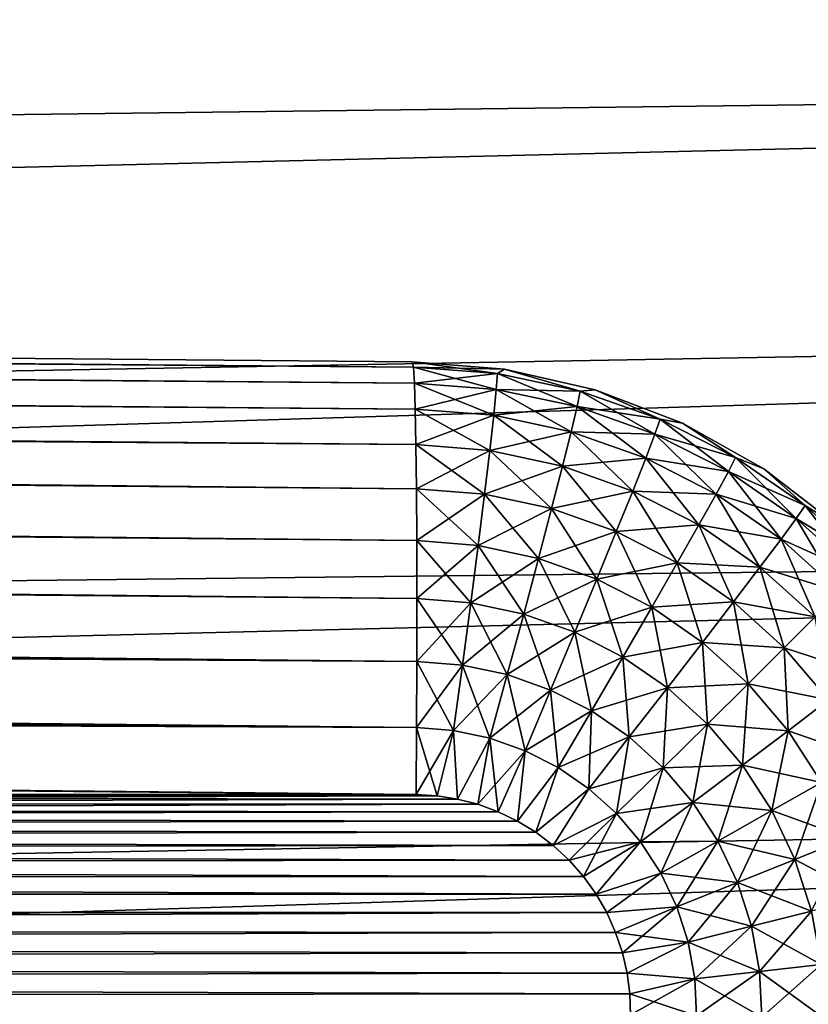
# Model space of a CAD drawing. Header units: metres. Extents: x -2 to 85, y -75 to 96.
# Tile 107 of 256: x 28.014 to 28.378, y -51.979 to -51.524. Entities that reach past the tile are written whole.
import ezdxf

# ---------------------------------------------------------------- set-up
doc = ezdxf.new("R2010")
doc.units = ezdxf.units.M
doc.layers.add('solid_20204500', color=7, linetype='CONTINUOUS')

msp = doc.modelspace()

# ---------------------------------------------------------------- linework, layer by layer
at = {"layer": 'solid_20204500'}
for points in [[(13.349995, -51.558205, 4.245855), (30.030518, -51.153694, 4.035095), (30.0298, -51.066406, 4.143948)], [(13.35, -51.388508, 4.46562), (13.349995, -51.558205, 4.245855), (30.0298, -51.066406, 4.143948)], [(30.030518, -51.153694, -4.035095), (13.349995, -51.558205, -4.245855), (13.350001, -51.388508, -4.46562)], [(30.030518, -51.153694, -4.035095), (30.031099, -51.24522, -3.929849), (13.349995, -51.558205, -4.245855)], [(13.349995, -51.558205, 4.245855), (30.031099, -51.24522, 3.929849), (30.030518, -51.153694, 4.035095)], [(13.349991, -51.744801, 4.040232), (30.031538, -51.340809, 3.828404), (30.031099, -51.24522, 3.929849)], [(13.349995, -51.558205, 4.245855), (13.349991, -51.744801, 4.040232), (30.031099, -51.24522, 3.929849)], [(30.031099, -51.24522, -3.929849), (30.031538, -51.340809, -3.828404), (13.349995, -51.558205, -4.245855)], [(30.031538, -51.340809, -3.828404), (13.349991, -51.744801, -4.040232), (13.349995, -51.558205, -4.245855)], [(30.031538, -51.340809, -3.828404), (30.031837, -51.440323, -3.730884), (13.349991, -51.744801, -4.040232)], [(13.349991, -51.744801, 4.040232), (30.031837, -51.440323, 3.730884), (30.031538, -51.340809, 3.828404)], [(13.349985, -51.947117, 3.850047), (30.032015, -51.543606, 3.63744), (30.031837, -51.440323, 3.730884)], [(13.349991, -51.744801, 4.040232), (13.349985, -51.947117, 3.850047), (30.031837, -51.440323, 3.730884)], [(30.031837, -51.440323, -3.730884), (30.032015, -51.543606, -3.63744), (13.349991, -51.744801, -4.040232)], [(30.032015, -51.543606, -3.63744), (13.349985, -51.947117, -3.850047), (13.349991, -51.744801, -4.040232)], [(30.032015, -51.543606, -3.63744), (30.032064, -51.650471, -3.548229), (13.349985, -51.947117, -3.850047)], [(13.349985, -51.947117, 3.850047), (30.032064, -51.650471, 3.548229), (30.032015, -51.543606, 3.63744)], [(13.19773, -51.553833, -1.328144), (28.195028, -51.68227, -1.035206), (13.198255, -51.551395, -1.296976)], [(13.19773, -51.553833, 1.328144), (13.198255, -51.551395, 1.296976), (28.195553, -51.684727, 1.066423)], [(13.198255, -51.551395, 1.296976), (13.198255, -51.551395, -1.296976), (28.195028, -51.68227, -1.035206)], [(13.198255, -51.551395, 1.296976), (28.195028, -51.68227, -1.035206), (28.195028, -51.68227, 1.035206)], [(13.198255, -51.551395, 1.296976), (28.195028, -51.68227, 1.035206), (28.195553, -51.684727, 1.066423)], [(13.19773, -51.553833, -1.328144), (13.197258, -51.561134, -1.358675), (28.195553, -51.684727, -1.066423)], [(13.197258, -51.561134, 1.358675), (13.19773, -51.553833, 1.328144), (28.195553, -51.684727, 1.066423)], [(13.19773, -51.553833, -1.328144), (28.195553, -51.684727, -1.066423), (28.195028, -51.68227, -1.035206)], [(13.197258, -51.561134, -1.358675), (13.196843, -51.573162, -1.387768), (28.196022, -51.692066, -1.096988)], [(13.196843, -51.573162, 1.387768), (13.197258, -51.561134, 1.358675), (28.196022, -51.692066, 1.096988)], [(13.197258, -51.561134, -1.358675), (28.196022, -51.692066, -1.096988), (28.195553, -51.684727, -1.066423)], [(13.197258, -51.561134, 1.358675), (28.195553, -51.684727, 1.066423), (28.196022, -51.692066, 1.096988)], [(13.196843, -51.573162, -1.387768), (13.196508, -51.589615, -1.414624), (28.196424, -51.704121, -1.12606)], [(13.196508, -51.589615, 1.414624), (13.196843, -51.573162, 1.387768), (28.196424, -51.704121, 1.12606)], [(13.196843, -51.573162, -1.387768), (28.196424, -51.704121, -1.12606), (28.196022, -51.692066, -1.096988)], [(13.196843, -51.573162, 1.387768), (28.196022, -51.692066, 1.096988), (28.196424, -51.704121, 1.12606)], [(13.196508, -51.589615, -1.414624), (13.196269, -51.610085, -1.438567), (28.196749, -51.720551, -1.152836)], [(13.196269, -51.610085, 1.438567), (13.196508, -51.589615, 1.414624), (28.196987, -51.740959, 1.176695)], [(13.196508, -51.589615, -1.414624), (28.196749, -51.720551, -1.152836), (28.196424, -51.704121, -1.12606)], [(13.196508, -51.589615, 1.414624), (28.196749, -51.720551, 1.152836), (28.196987, -51.740959, 1.176695)], [(13.196508, -51.589615, 1.414624), (28.196424, -51.704121, 1.12606), (28.196749, -51.720551, 1.152836)], [(13.196269, -51.610085, -1.438567), (13.196127, -51.634048, -1.458992), (28.197134, -51.764851, -1.197067)], [(13.196127, -51.634048, 1.458992), (13.196269, -51.610085, 1.438567), (28.197134, -51.764851, 1.197067)], [(13.196269, -51.610085, -1.438567), (28.196987, -51.740959, -1.176695), (28.196749, -51.720551, -1.152836)], [(13.196269, -51.610085, -1.438567), (28.197134, -51.764851, -1.197067), (28.196987, -51.740959, -1.176695)], [(13.196269, -51.610085, 1.438567), (28.196987, -51.740959, 1.176695), (28.197134, -51.764851, 1.197067)], [(13.196127, -51.634048, -1.458992), (13.196081, -51.660908, -1.47539), (28.197186, -51.791653, -1.213459)], [(13.196081, -51.660908, 1.47539), (13.196127, -51.634048, 1.458992), (28.197186, -51.791653, 1.213459)], [(13.196127, -51.634048, -1.458992), (28.197186, -51.791653, -1.213459), (28.197134, -51.764851, -1.197067)], [(13.196127, -51.634048, 1.458992), (28.197134, -51.764851, 1.197067), (28.197186, -51.791653, 1.213459)], [(13.349978, -52.163887, 3.676495), (30.031986, -51.760757, 3.463373), (30.032064, -51.650471, 3.548229)], [(13.349985, -51.947117, 3.850047), (13.349978, -52.163887, 3.676495), (30.032064, -51.650471, 3.548229)], [(30.032064, -51.650471, -3.548229), (30.031986, -51.760757, -3.463372), (13.349985, -51.947117, -3.850047)], [(13.196081, -51.660908, -1.47539), (28.197142, -51.820744, -1.22547), (28.197186, -51.791653, -1.213459)], [(13.196081, -51.660908, -1.47539), (13.196134, -51.689976, -1.48736), (28.197142, -51.820744, -1.22547)], [(13.196081, -51.660908, 1.47539), (28.197186, -51.791653, 1.213459), (28.197142, -51.820744, 1.22547)], [(13.196134, -51.689976, 1.48736), (13.196081, -51.660908, 1.47539), (28.197142, -51.820744, 1.22547)], [(28.234379, -51.68774, -1.066126), (28.237724, -51.685703, -1.034954), (28.195028, -51.68227, -1.035206)], [(28.195028, -51.68227, 1.035206), (28.195028, -51.68227, -1.035206), (28.237724, -51.685703, -1.034954)], [(28.195553, -51.684727, -1.066423), (28.234379, -51.68774, -1.066126), (28.195028, -51.68227, -1.035206)], [(28.195028, -51.68227, 1.035206), (28.237724, -51.685703, -1.034954), (28.237724, -51.685703, 1.034954)], [(28.195553, -51.684727, 1.066423), (28.195028, -51.68227, 1.035206), (28.237724, -51.685703, 1.034954)], [(28.233879, -51.695049, -1.09668), (28.234379, -51.68774, -1.066126), (28.195553, -51.684727, -1.066423)], [(28.233879, -51.695049, -1.09668), (28.195553, -51.684727, -1.066423), (28.196022, -51.692066, -1.096988)], [(28.234379, -51.68774, 1.066126), (28.195553, -51.684727, 1.066423), (28.237724, -51.685703, 1.034954)], [(28.196022, -51.692066, 1.096988), (28.195553, -51.684727, 1.066423), (28.234379, -51.68774, 1.066126)], [(28.233879, -51.695049, 1.09668), (28.196022, -51.692066, 1.096988), (28.234379, -51.68774, 1.066126)], [(28.233879, -51.695049, -1.09668), (28.271187, -51.702953, -1.096369), (28.234379, -51.68774, -1.066126)], [(28.233879, -51.695049, 1.09668), (28.234379, -51.68774, 1.066126), (28.27265, -51.695797, 1.065857)], [(28.234379, -51.68774, -1.066126), (28.27265, -51.695797, -1.065857), (28.237724, -51.685703, -1.034954)], [(28.27265, -51.695797, 1.065857), (28.234379, -51.68774, 1.066126), (28.237724, -51.685703, 1.034954)], [(28.271187, -51.702953, -1.096369), (28.27265, -51.695797, -1.065857), (28.234379, -51.68774, -1.066126)], [(28.27265, -51.695797, -1.065857), (28.279631, -51.695217, -1.034718), (28.237724, -51.685703, -1.034954)], [(28.237724, -51.685703, 1.034954), (28.237724, -51.685703, -1.034954), (28.279631, -51.695217, -1.034718)], [(28.237724, -51.685703, 1.034954), (28.279631, -51.695217, -1.034718), (28.279631, -51.695217, 1.034718)], [(28.27265, -51.695797, 1.065857), (28.237724, -51.685703, 1.034954), (28.279631, -51.695217, 1.034718)], [(13.196134, -51.689976, -1.48736), (13.196276, -51.720402, -1.4946), (28.197142, -51.820744, -1.22547)], [(13.196134, -51.689976, 1.48736), (28.197142, -51.820744, 1.22547), (28.197002, -51.851318, 1.232763)], [(13.196276, -51.720402, 1.4946), (13.196134, -51.689976, 1.48736), (28.197002, -51.851318, 1.232763)], [(28.2327, -51.706997, -1.125709), (28.233879, -51.695049, -1.09668), (28.196022, -51.692066, -1.096988)], [(28.2327, -51.706997, -1.125709), (28.196022, -51.692066, -1.096988), (28.196424, -51.704121, -1.12606)], [(28.233879, -51.695049, 1.09668), (28.196424, -51.704121, 1.12606), (28.196022, -51.692066, 1.096988)], [(28.233879, -51.695049, 1.09668), (28.2327, -51.706997, 1.125709), (28.196424, -51.704121, 1.12606)], [(28.2327, -51.706997, -1.125709), (28.26845, -51.714607, -1.125362), (28.233879, -51.695049, -1.09668)], [(28.233879, -51.695049, 1.09668), (28.271187, -51.702953, 1.096369), (28.2327, -51.706997, 1.125709)], [(28.26845, -51.714607, -1.125362), (28.271187, -51.702953, -1.096369), (28.233879, -51.695049, -1.09668)], [(28.233879, -51.695049, 1.09668), (28.27265, -51.695797, 1.065857), (28.271187, -51.702953, 1.096369)], [(28.271187, -51.702953, -1.096369), (28.307182, -51.71566, -1.096068), (28.27265, -51.695797, -1.065857)], [(28.271187, -51.702953, 1.096369), (28.27265, -51.695797, 1.065857), (28.309582, -51.708786, 1.065596)], [(28.27265, -51.695797, -1.065857), (28.309582, -51.708786, -1.065596), (28.279631, -51.695217, -1.034718)], [(28.309582, -51.708786, 1.065596), (28.27265, -51.695797, 1.065857), (28.279631, -51.695217, 1.034718)], [(28.307182, -51.71566, -1.096068), (28.309582, -51.708786, -1.065596), (28.27265, -51.695797, -1.065857)], [(28.309582, -51.708786, -1.065596), (28.319866, -51.710682, -1.034499), (28.279631, -51.695217, -1.034718)], [(28.279631, -51.695217, 1.034718), (28.279631, -51.695217, -1.034718), (28.319866, -51.710682, -1.034499)], [(28.279631, -51.695217, 1.034718), (28.319866, -51.710682, -1.034499), (28.319866, -51.710682, 1.034499)], [(28.309582, -51.708786, 1.065596), (28.279631, -51.695217, 1.034718), (28.319866, -51.710682, 1.034499)], [(28.230875, -51.723289, -1.152456), (28.2327, -51.706997, -1.125709), (28.196424, -51.704121, -1.12606)], [(28.230875, -51.723289, -1.152456), (28.196424, -51.704121, -1.12606), (28.196749, -51.720551, -1.152836)], [(28.2327, -51.706997, 1.125709), (28.196749, -51.720551, 1.152836), (28.196424, -51.704121, 1.12606)], [(28.271187, -51.702953, 1.096369), (28.26845, -51.714607, 1.125362), (28.2327, -51.706997, 1.125709)], [(28.26845, -51.714607, -1.125362), (28.302931, -51.726814, -1.125028), (28.271187, -51.702953, -1.096369)], [(28.271187, -51.702953, 1.096369), (28.307182, -51.71566, 1.096068), (28.26845, -51.714607, 1.125362)], [(28.302931, -51.726814, -1.125028), (28.307182, -51.71566, -1.096068), (28.271187, -51.702953, -1.096369)], [(28.271187, -51.702953, 1.096369), (28.309582, -51.708786, 1.065596), (28.307182, -51.71566, 1.096068)], [(28.2327, -51.706997, 1.125709), (28.230875, -51.723289, 1.152456), (28.196749, -51.720551, 1.152836)], [(28.230875, -51.723289, -1.152456), (28.264502, -51.730469, -1.152084), (28.2327, -51.706997, -1.125709)], [(28.2327, -51.706997, 1.125709), (28.26845, -51.714607, 1.125362), (28.230875, -51.723289, 1.152456)], [(28.264502, -51.730469, -1.152084), (28.26845, -51.714607, -1.125362), (28.2327, -51.706997, -1.125709)], [(28.307182, -51.71566, -1.096068), (28.341135, -51.732994, -1.095784), (28.309582, -51.708786, -1.065596)], [(28.307182, -51.71566, 1.096068), (28.309582, -51.708786, 1.065596), (28.344433, -51.726528, 1.065351)], [(28.309582, -51.708786, -1.065596), (28.344433, -51.726528, -1.065351), (28.319866, -51.710682, -1.034499)], [(28.341135, -51.732994, -1.095784), (28.344433, -51.726528, -1.065351), (28.309582, -51.708786, -1.065596)], [(28.344433, -51.726528, 1.065351), (28.309582, -51.708786, 1.065596), (28.319866, -51.710682, 1.034499)], [(28.344433, -51.726528, -1.065351), (28.357489, -51.731762, -1.03429), (28.319866, -51.710682, -1.034499)], [(28.319866, -51.710682, 1.034499), (28.319866, -51.710682, -1.034499), (28.357489, -51.731762, -1.03429)], [(28.319866, -51.710682, 1.034499), (28.357489, -51.731762, -1.03429), (28.357489, -51.731762, 1.03429)], [(28.344433, -51.726528, 1.065351), (28.319866, -51.710682, 1.034499), (28.357489, -51.731762, 1.03429)], [(28.26845, -51.714607, 1.125362), (28.264502, -51.730469, 1.152084), (28.230875, -51.723289, 1.152456)], [(28.264502, -51.730469, -1.152084), (28.29693, -51.741978, -1.151725), (28.26845, -51.714607, -1.125362)], [(28.26845, -51.714607, 1.125362), (28.302931, -51.726814, 1.125028), (28.264502, -51.730469, 1.152084)], [(28.29693, -51.741978, -1.151725), (28.302931, -51.726814, -1.125028), (28.26845, -51.714607, -1.125362)], [(28.307182, -51.71566, 1.096068), (28.302931, -51.726814, 1.125028), (28.26845, -51.714607, 1.125362)], [(28.302931, -51.726814, -1.125028), (28.335447, -51.74345, -1.124711), (28.307182, -51.71566, -1.096068)], [(28.307182, -51.71566, 1.096068), (28.341135, -51.732994, 1.095784), (28.302931, -51.726814, 1.125028)], [(28.335447, -51.74345, -1.124711), (28.341135, -51.732994, -1.095784), (28.307182, -51.71566, -1.096068)], [(28.307182, -51.71566, 1.096068), (28.344433, -51.726528, 1.065351), (28.341135, -51.732994, 1.095784)], [(13.196276, -51.720402, -1.4946), (28.197002, -51.851318, -1.232763), (28.197142, -51.820744, -1.22547)], [(13.196276, -51.720402, -1.4946), (13.196509, -51.753262, -1.497006), (28.197002, -51.851318, -1.232763)], [(13.196276, -51.720402, 1.4946), (28.197002, -51.851318, 1.232763), (28.196774, -51.882263, 1.235176)], [(13.196276, -51.720402, 1.4946), (28.196774, -51.882263, 1.235176), (20.69665, -51.816692, 1.366091)], [(28.228449, -51.743492, -1.176304), (28.230875, -51.723289, -1.152456), (28.196749, -51.720551, -1.152836)], [(28.228449, -51.743492, -1.176304), (28.196749, -51.720551, -1.152836), (28.196987, -51.740959, -1.176695)], [(28.230875, -51.723289, 1.152456), (28.196987, -51.740959, 1.176695), (28.196749, -51.720551, 1.152836)], [(28.230875, -51.723289, 1.152456), (28.228449, -51.743492, 1.176304), (28.196987, -51.740959, 1.176695)], [(28.228449, -51.743492, -1.176304), (28.259449, -51.750126, -1.175919), (28.230875, -51.723289, -1.152456)], [(28.230875, -51.723289, 1.152456), (28.264502, -51.730469, 1.152084), (28.228449, -51.743492, 1.176304)], [(28.259449, -51.750126, -1.175919), (28.264502, -51.730469, -1.152084), (28.230875, -51.723289, -1.152456)], [(28.302931, -51.726814, 1.125028), (28.29693, -51.741978, 1.151725), (28.264502, -51.730469, 1.152084)], [(28.29693, -51.741978, -1.151725), (28.327507, -51.757641, -1.151385), (28.302931, -51.726814, -1.125028)], [(28.302931, -51.726814, 1.125028), (28.335447, -51.74345, 1.124711), (28.29693, -51.741978, 1.151725)], [(28.327507, -51.757641, -1.151385), (28.335447, -51.74345, -1.124711), (28.302931, -51.726814, -1.125028)], [(28.341135, -51.732994, 1.095784), (28.335447, -51.74345, 1.124711), (28.302931, -51.726814, 1.125028)], [(28.341135, -51.732994, -1.095784), (28.372498, -51.754608, -1.095522), (28.344433, -51.726528, -1.065351)], [(28.341135, -51.732994, 1.095784), (28.344433, -51.726528, 1.065351), (28.376635, -51.748669, 1.065124)], [(28.344433, -51.726528, -1.065351), (28.376635, -51.748669, -1.065124), (28.357489, -51.731762, -1.03429)], [(28.372498, -51.754608, -1.095522), (28.376635, -51.748669, -1.065124), (28.344433, -51.726528, -1.065351)], [(28.376635, -51.748669, 1.065124), (28.344433, -51.726528, 1.065351), (28.357489, -51.731762, 1.03429)], [(28.264502, -51.730469, 1.152084), (28.259449, -51.750126, 1.175919), (28.228449, -51.743492, 1.176304)], [(28.259449, -51.750126, -1.175919), (28.289343, -51.760742, -1.175547), (28.264502, -51.730469, -1.152084)], [(28.264502, -51.730469, 1.152084), (28.29693, -51.741978, 1.151725), (28.259449, -51.750126, 1.175919)], [(28.289343, -51.760742, -1.175547), (28.29693, -51.741978, -1.151725), (28.264502, -51.730469, -1.152084)], [(28.335447, -51.74345, -1.124711), (28.365475, -51.764183, -1.124419), (28.341135, -51.732994, -1.095784)], [(28.341135, -51.732994, 1.095784), (28.372498, -51.754608, 1.095522), (28.335447, -51.74345, 1.124711)], [(28.365475, -51.764183, -1.124419), (28.372498, -51.754608, -1.095522), (28.341135, -51.732994, -1.095784)], [(28.341135, -51.732994, 1.095784), (28.376635, -51.748669, 1.065124), (28.372498, -51.754608, 1.095522)], [(28.376635, -51.748669, -1.065124), (28.391714, -51.75803, -1.034094), (28.357489, -51.731762, -1.03429)], [(28.357489, -51.731762, 1.03429), (28.357489, -51.731762, -1.03429), (28.391714, -51.75803, -1.034094)], [(28.357489, -51.731762, 1.03429), (28.391714, -51.75803, -1.034094), (28.391714, -51.75803, 1.034094)], [(28.376635, -51.748669, 1.065124), (28.357489, -51.731762, 1.03429), (28.391714, -51.75803, 1.034094)], [(28.225479, -51.767136, -1.196671), (28.228449, -51.743492, -1.176304), (28.196987, -51.740959, -1.176695)], [(28.225479, -51.767136, -1.196671), (28.196987, -51.740959, -1.176695), (28.197134, -51.764851, -1.197067)], [(28.228449, -51.743492, 1.176304), (28.197134, -51.764851, 1.197067), (28.196987, -51.740959, 1.176695)], [(28.29693, -51.741978, 1.151725), (28.289343, -51.760742, 1.175547), (28.259449, -51.750126, 1.175919)], [(28.289343, -51.760742, -1.175547), (28.317526, -51.775196, -1.175195), (28.29693, -51.741978, -1.151725)], [(28.29693, -51.741978, 1.151725), (28.327507, -51.757641, 1.151385), (28.289343, -51.760742, 1.175547)], [(28.317526, -51.775196, -1.175195), (28.327507, -51.757641, -1.151385), (28.29693, -51.741978, -1.151725)], [(28.335447, -51.74345, 1.124711), (28.327507, -51.757641, 1.151385), (28.29693, -51.741978, 1.151725)], [(28.228449, -51.743492, 1.176304), (28.225479, -51.767136, 1.196671), (28.197134, -51.764851, 1.197067)], [(28.225479, -51.767136, -1.196671), (28.253408, -51.773113, -1.196287), (28.228449, -51.743492, -1.176304)], [(28.228449, -51.743492, 1.176304), (28.259449, -51.750126, 1.175919), (28.225479, -51.767136, 1.196671)], [(28.253408, -51.773113, -1.196287), (28.259449, -51.750126, -1.175919), (28.228449, -51.743492, -1.176304)], [(28.327507, -51.757641, -1.151385), (28.355738, -51.777157, -1.151072), (28.335447, -51.74345, -1.124711)], [(28.335447, -51.74345, 1.124711), (28.365475, -51.764183, 1.124419), (28.327507, -51.757641, 1.151385)], [(28.355738, -51.777157, -1.151072), (28.365475, -51.764183, -1.124419), (28.335447, -51.74345, -1.124711)], [(28.372498, -51.754608, 1.095522), (28.365475, -51.764183, 1.124419), (28.335447, -51.74345, 1.124711)], [(28.259449, -51.750126, 1.175919), (28.253408, -51.773113, 1.196287), (28.225479, -51.767136, 1.196671)], [(28.253408, -51.773113, -1.196287), (28.280342, -51.782681, -1.195916), (28.259449, -51.750126, -1.175919)], [(28.259449, -51.750126, 1.175919), (28.289343, -51.760742, 1.175547), (28.253408, -51.773113, 1.196287)], [(28.280342, -51.782681, -1.195916), (28.289343, -51.760742, -1.175547), (28.259449, -51.750126, -1.175919)], [(28.372498, -51.754608, -1.095522), (28.400757, -51.780117, -1.095286), (28.376635, -51.748669, -1.065124)], [(28.372498, -51.754608, 1.095522), (28.376635, -51.748669, 1.065124), (28.405661, -51.774815, 1.06492)], [(28.376635, -51.748669, -1.065124), (28.405661, -51.774815, -1.06492), (28.391714, -51.75803, -1.034094)], [(28.400757, -51.780117, -1.095286), (28.405661, -51.774815, -1.06492), (28.376635, -51.748669, -1.065124)], [(28.405661, -51.774815, 1.06492), (28.376635, -51.748669, 1.065124), (28.391714, -51.75803, 1.034094)], [(20.69665, -51.816692, -1.366091), (28.197002, -51.851318, -1.232763), (13.196509, -51.753262, -1.497006)], [(28.365475, -51.764183, -1.124419), (28.392525, -51.788635, -1.124158), (28.372498, -51.754608, -1.095522)], [(28.372498, -51.754608, 1.095522), (28.400757, -51.780117, 1.095286), (28.365475, -51.764183, 1.124419)], [(28.392525, -51.788635, -1.124158), (28.400757, -51.780117, -1.095286), (28.372498, -51.754608, -1.095522)], [(28.372498, -51.754608, 1.095522), (28.405661, -51.774815, 1.06492), (28.400757, -51.780117, 1.095286)], [(30.031986, -51.760757, -3.463372), (13.349978, -52.163887, -3.676495), (13.349985, -51.947117, -3.850047)], [(30.031986, -51.760757, -3.463372), (30.031797, -51.87434, -3.382964), (13.349978, -52.163887, -3.676495)], [(13.349978, -52.163887, 3.676495), (30.031797, -51.87434, 3.382964), (30.031986, -51.760757, 3.463373)], [(28.289343, -51.760742, 1.175547), (28.280342, -51.782681, 1.195916), (28.253408, -51.773113, 1.196287)], [(28.280342, -51.782681, -1.195916), (28.305733, -51.795704, -1.195565), (28.289343, -51.760742, -1.175547)], [(28.289343, -51.760742, 1.175547), (28.317526, -51.775196, 1.175195), (28.280342, -51.782681, 1.195916)], [(28.327507, -51.757641, 1.151385), (28.317526, -51.775196, 1.175195), (28.289343, -51.760742, 1.175547)], [(28.305733, -51.795704, -1.195565), (28.317526, -51.775196, -1.175195), (28.289343, -51.760742, -1.175547)], [(28.317526, -51.775196, -1.175195), (28.343542, -51.79319, -1.174871), (28.327507, -51.757641, -1.151385)], [(28.327507, -51.757641, 1.151385), (28.355738, -51.777157, 1.151072), (28.317526, -51.775196, 1.175195)], [(28.343542, -51.79319, -1.174871), (28.355738, -51.777157, -1.151072), (28.327507, -51.757641, -1.151385)], [(28.365475, -51.764183, 1.124419), (28.355738, -51.777157, 1.151072), (28.327507, -51.757641, 1.151385)], [(28.22204, -51.793644, -1.213086), (28.225479, -51.767136, -1.196671), (28.197134, -51.764851, -1.197067)], [(28.22204, -51.793644, -1.213086), (28.197134, -51.764851, -1.197067), (28.197186, -51.791653, -1.213459)], [(28.225479, -51.767136, 1.196671), (28.197186, -51.791653, 1.213459), (28.197134, -51.764851, 1.197067)], [(28.355738, -51.777157, -1.151072), (28.381165, -51.800167, -1.150792), (28.365475, -51.764183, -1.124419)], [(28.365475, -51.764183, 1.124419), (28.392525, -51.788635, 1.124158), (28.355738, -51.777157, 1.151072)], [(28.381165, -51.800167, -1.150792), (28.392525, -51.788635, -1.124158), (28.365475, -51.764183, -1.124419)], [(28.400757, -51.780117, 1.095286), (28.392525, -51.788635, 1.124158), (28.365475, -51.764183, 1.124419)], [(28.225479, -51.767136, 1.196671), (28.22204, -51.793644, 1.213086), (28.197186, -51.791653, 1.213459)], [(28.22204, -51.793644, -1.213086), (28.246529, -51.798878, -1.212718), (28.225479, -51.767136, -1.196671)], [(28.225479, -51.767136, 1.196671), (28.253408, -51.773113, 1.196287), (28.22204, -51.793644, 1.213086)], [(28.246529, -51.798878, -1.212718), (28.253408, -51.773113, -1.196287), (28.225479, -51.767136, -1.196671)], [(28.253408, -51.773113, 1.196287), (28.246529, -51.798878, 1.212718), (28.22204, -51.793644, 1.213086)], [(28.246529, -51.798878, -1.212718), (28.270145, -51.807262, -1.212362), (28.253408, -51.773113, -1.196287)], [(28.253408, -51.773113, 1.196287), (28.280342, -51.782681, 1.195916), (28.246529, -51.798878, 1.212718)], [(28.270145, -51.807262, -1.212362), (28.280342, -51.782681, -1.195916), (28.253408, -51.773113, -1.196287)], [(28.317526, -51.775196, 1.175195), (28.305733, -51.795704, 1.195565), (28.280342, -51.782681, 1.195916)], [(28.305733, -51.795704, -1.195565), (28.329172, -51.81192, -1.195241), (28.317526, -51.775196, -1.175195)], [(28.317526, -51.775196, 1.175195), (28.343542, -51.79319, 1.174871), (28.305733, -51.795704, 1.195565)], [(28.329172, -51.81192, -1.195241), (28.343542, -51.79319, -1.174871), (28.317526, -51.775196, -1.175195)], [(28.355738, -51.777157, 1.151072), (28.343542, -51.79319, 1.174871), (28.317526, -51.775196, 1.175195)], [(28.343542, -51.79319, -1.174871), (28.366976, -51.814411, -1.17458), (28.355738, -51.777157, -1.151072)], [(28.355738, -51.777157, 1.151072), (28.381165, -51.800167, 1.150792), (28.343542, -51.79319, 1.174871)], [(28.366976, -51.814411, -1.17458), (28.381165, -51.800167, -1.150792), (28.355738, -51.777157, -1.151072)], [(28.392525, -51.788635, 1.124158), (28.381165, -51.800167, 1.150792), (28.355738, -51.777157, 1.151072)], [(28.280342, -51.782681, 1.195916), (28.270145, -51.807262, 1.212362), (28.246529, -51.798878, 1.212718)], [(28.270145, -51.807262, -1.212362), (28.292414, -51.818676, -1.212026), (28.280342, -51.782681, -1.195916)], [(28.280342, -51.782681, 1.195916), (28.305733, -51.795704, 1.195565), (28.270145, -51.807262, 1.212362)], [(28.292414, -51.818676, -1.212026), (28.305733, -51.795704, -1.195565), (28.280342, -51.782681, -1.195916)], [(28.218208, -51.822407, -1.225111), (28.197186, -51.791653, -1.213459), (28.197142, -51.820744, -1.22547)], [(28.22204, -51.793644, 1.213086), (28.197142, -51.820744, 1.22547), (28.197186, -51.791653, 1.213459)], [(28.218208, -51.822407, -1.225111), (28.22204, -51.793644, -1.213086), (28.197186, -51.791653, -1.213459)], [(28.22204, -51.793644, 1.213086), (28.218208, -51.822407, 1.225111), (28.197142, -51.820744, 1.22547)], [(28.218208, -51.822407, -1.225111), (28.238966, -51.826828, -1.224775), (28.22204, -51.793644, -1.213086)], [(28.22204, -51.793644, 1.213086), (28.246529, -51.798878, 1.212718), (28.218208, -51.822407, 1.225111)], [(28.238966, -51.826828, -1.224775), (28.246529, -51.798878, -1.212718), (28.22204, -51.793644, -1.213086)], [(28.305733, -51.795704, 1.195565), (28.292414, -51.818676, 1.212026), (28.270145, -51.807262, 1.212362)], [(28.292414, -51.818676, -1.212026), (28.312969, -51.83289, -1.211715), (28.305733, -51.795704, -1.195565)], [(28.305733, -51.795704, 1.195565), (28.329172, -51.81192, 1.195241), (28.292414, -51.818676, 1.212026)], [(28.343542, -51.79319, 1.174871), (28.329172, -51.81192, 1.195241), (28.305733, -51.795704, 1.195565)], [(28.312969, -51.83289, -1.211715), (28.329172, -51.81192, -1.195241), (28.305733, -51.795704, -1.195565)], [(28.329172, -51.81192, -1.195241), (28.350281, -51.831036, -1.194951), (28.343542, -51.79319, -1.174871)], [(28.343542, -51.79319, 1.174871), (28.366976, -51.814411, 1.17458), (28.329172, -51.81192, 1.195241)], [(28.350281, -51.831036, -1.194951), (28.366976, -51.814411, -1.17458), (28.343542, -51.79319, -1.174871)], [(28.381165, -51.800167, 1.150792), (28.366976, -51.814411, 1.17458), (28.343542, -51.79319, 1.174871)], [(28.246529, -51.798878, 1.212718), (28.238966, -51.826828, 1.224775), (28.218208, -51.822407, 1.225111)], [(28.238966, -51.826828, -1.224775), (28.258989, -51.83392, -1.22445), (28.246529, -51.798878, -1.212718)], [(28.246529, -51.798878, 1.212718), (28.270145, -51.807262, 1.212362), (28.238966, -51.826828, 1.224775)], [(28.258989, -51.83392, -1.22445), (28.270145, -51.807262, -1.212362), (28.246529, -51.798878, -1.212718)], [(28.366976, -51.814411, -1.17458), (28.387424, -51.838509, -1.17433), (28.381165, -51.800167, -1.150792)], [(28.381165, -51.800167, 1.150792), (28.403357, -51.826305, 1.150549), (28.366976, -51.814411, 1.17458)], [(28.270145, -51.807262, 1.212362), (28.258989, -51.83392, 1.22445), (28.238966, -51.826828, 1.224775)], [(28.258989, -51.83392, -1.22445), (28.277872, -51.843582, -1.224144), (28.270145, -51.807262, -1.212362)], [(28.270145, -51.807262, 1.212362), (28.292414, -51.818676, 1.212026), (28.258989, -51.83392, 1.22445)], [(28.277872, -51.843582, -1.224144), (28.292414, -51.818676, -1.212026), (28.270145, -51.807262, -1.212362)], [(28.329172, -51.81192, 1.195241), (28.312969, -51.83289, 1.211715), (28.292414, -51.818676, 1.212026)], [(28.312969, -51.83289, -1.211715), (28.331486, -51.849648, -1.211437), (28.329172, -51.81192, -1.195241)], [(28.329172, -51.81192, 1.195241), (28.350281, -51.831036, 1.194951), (28.312969, -51.83289, 1.211715)], [(28.331486, -51.849648, -1.211437), (28.350281, -51.831036, -1.194951), (28.329172, -51.81192, -1.195241)], [(28.366976, -51.814411, 1.17458), (28.350281, -51.831036, 1.194951), (28.329172, -51.81192, 1.195241)], [(28.350281, -51.831036, -1.194951), (28.368704, -51.852749, -1.1947), (28.366976, -51.814411, -1.17458)], [(28.366976, -51.814411, 1.17458), (28.387424, -51.838509, 1.17433), (28.350281, -51.831036, 1.194951)], [(28.368704, -51.852749, -1.1947), (28.387424, -51.838509, -1.17433), (28.366976, -51.814411, -1.17458)], [(28.403357, -51.826305, 1.150549), (28.387424, -51.838509, 1.17433), (28.366976, -51.814411, 1.17458)], [(20.69665, -51.816692, -1.366091), (13.233049, -51.871704, -1.496368), (28.196774, -51.882263, -1.235176)], [(13.233049, -51.871704, 1.496368), (20.69665, -51.816692, 1.366091), (28.196774, -51.882263, 1.235176)], [(20.69665, -51.816692, -1.366091), (28.196774, -51.882263, -1.235176), (28.197002, -51.851318, -1.232763)], [(28.292414, -51.818676, 1.212026), (28.277872, -51.843582, 1.224144), (28.258989, -51.83392, 1.22445)], [(28.277872, -51.843582, -1.224144), (28.295307, -51.855621, -1.223861), (28.292414, -51.818676, -1.212026)], [(28.292414, -51.818676, 1.212026), (28.312969, -51.83289, 1.211715), (28.277872, -51.843582, 1.224144)], [(28.295307, -51.855621, -1.223861), (28.312969, -51.83289, -1.211715), (28.292414, -51.818676, -1.212026)], [(28.214083, -51.852673, -1.23245), (28.197142, -51.820744, -1.22547), (28.197002, -51.851318, -1.232763)], [(28.218208, -51.822407, 1.225111), (28.197002, -51.851318, 1.232763), (28.197142, -51.820744, 1.22547)], [(28.218208, -51.822407, 1.225111), (28.214083, -51.852673, 1.23245), (28.197002, -51.851318, 1.232763)], [(28.214083, -51.852673, -1.23245), (28.218208, -51.822407, -1.225111), (28.197142, -51.820744, -1.22547)], [(28.214083, -51.852673, -1.23245), (28.230917, -51.856232, -1.232163), (28.218208, -51.822407, -1.225111)], [(28.218208, -51.822407, 1.225111), (28.238966, -51.826828, 1.224775), (28.214083, -51.852673, 1.23245)], [(28.230917, -51.856232, -1.232163), (28.238966, -51.826828, -1.224775), (28.218208, -51.822407, -1.225111)], [(28.238966, -51.826828, 1.224775), (28.230917, -51.856232, 1.232163), (28.214083, -51.852673, 1.23245)], [(28.230917, -51.856232, -1.232163), (28.24716, -51.861961, -1.231885), (28.238966, -51.826828, -1.224775)], [(28.238966, -51.826828, 1.224775), (28.258989, -51.83392, 1.22445), (28.230917, -51.856232, 1.232163)], [(28.24716, -51.861961, -1.231885), (28.258989, -51.83392, -1.22445), (28.238966, -51.826828, -1.224775)], [(28.312969, -51.83289, 1.211715), (28.295307, -51.855621, 1.223861), (28.277872, -51.843582, 1.224144)], [(28.295307, -51.855621, -1.223861), (28.311014, -51.86982, -1.223607), (28.312969, -51.83289, -1.211715)], [(28.312969, -51.83289, 1.211715), (28.331486, -51.849648, 1.211437), (28.295307, -51.855621, 1.223861)], [(28.311014, -51.86982, -1.223607), (28.331486, -51.849648, -1.211437), (28.312969, -51.83289, -1.211715)], [(28.350281, -51.831036, 1.194951), (28.331486, -51.849648, 1.211437), (28.312969, -51.83289, 1.211715)], [(28.331486, -51.849648, -1.211437), (28.347643, -51.868687, -1.211196), (28.350281, -51.831036, -1.194951)], [(28.350281, -51.831036, 1.194951), (28.368704, -51.852749, 1.1947), (28.331486, -51.849648, 1.211437)], [(28.347643, -51.868687, -1.211196), (28.368704, -51.852749, -1.1947), (28.350281, -51.831036, -1.194951)], [(28.387424, -51.838509, 1.17433), (28.368704, -51.852749, 1.1947), (28.350281, -51.831036, 1.194951)], [(28.258989, -51.83392, 1.22445), (28.24716, -51.861961, 1.231885), (28.230917, -51.856232, 1.232163)], [(28.24716, -51.861961, -1.231885), (28.262484, -51.869778, -1.231623), (28.258989, -51.83392, -1.22445)], [(28.258989, -51.83392, 1.22445), (28.277872, -51.843582, 1.224144), (28.24716, -51.861961, 1.231885)], [(28.262484, -51.869778, -1.231623), (28.277872, -51.843582, -1.224144), (28.258989, -51.83392, -1.22445)], [(28.368704, -51.852749, -1.1947), (28.384146, -51.876686, -1.194492), (28.387424, -51.838509, -1.17433)], [(28.387424, -51.838509, 1.17433), (28.404566, -51.865074, 1.174121), (28.368704, -51.852749, 1.1947)], [(28.277872, -51.843582, 1.224144), (28.262484, -51.869778, 1.231623), (28.24716, -51.861961, 1.231885)], [(28.262484, -51.869778, -1.231623), (28.276638, -51.879524, -1.231381), (28.277872, -51.843582, -1.224144)], [(28.277872, -51.843582, 1.224144), (28.295307, -51.855621, 1.223861), (28.262484, -51.869778, 1.231623)], [(28.276638, -51.879524, -1.231381), (28.295307, -51.855621, -1.223861), (28.277872, -51.843582, -1.224144)], [(28.20647, -51.882813, -1.235006), (28.197002, -51.851318, -1.232763), (28.196774, -51.882263, -1.235176)], [(28.197002, -51.851318, 1.232763), (28.214083, -51.852673, 1.23245), (28.196774, -51.882263, 1.235176)], [(28.20647, -51.882813, -1.235006), (28.214083, -51.852673, -1.23245), (28.197002, -51.851318, -1.232763)], [(28.331486, -51.849648, 1.211437), (28.311014, -51.86982, 1.223607), (28.295307, -51.855621, 1.223861)], [(28.311014, -51.86982, -1.223607), (28.324722, -51.885956, -1.223386), (28.331486, -51.849648, -1.211437)], [(28.331486, -51.849648, 1.211437), (28.347643, -51.868687, 1.211196), (28.311014, -51.86982, 1.223607)], [(28.324722, -51.885956, -1.223386), (28.347643, -51.868687, -1.211196), (28.331486, -51.849648, -1.211437)], [(28.368704, -51.852749, 1.1947), (28.347643, -51.868687, 1.211196), (28.331486, -51.849648, 1.211437)], [(28.214083, -51.852673, 1.23245), (28.20647, -51.882813, 1.235006), (28.196774, -51.882263, 1.235176)], [(28.20647, -51.882813, -1.235006), (28.215998, -51.884304, -1.23484), (28.214083, -51.852673, -1.23245)], [(28.214083, -51.852673, 1.23245), (28.215998, -51.884304, 1.23484), (28.20647, -51.882813, 1.235006)], [(28.215998, -51.884304, -1.23484), (28.230917, -51.856232, -1.232163), (28.214083, -51.852673, -1.23245)], [(28.214083, -51.852673, 1.23245), (28.230917, -51.856232, 1.232163), (28.215998, -51.884304, 1.23484)], [(28.215998, -51.884304, -1.23484), (28.225372, -51.886742, -1.234676), (28.230917, -51.856232, -1.232163)], [(28.230917, -51.856232, 1.232163), (28.225372, -51.886742, 1.234676), (28.215998, -51.884304, 1.23484)], [(28.225372, -51.886742, -1.234676), (28.234684, -51.890144, -1.234514), (28.230917, -51.856232, -1.232163)], [(28.230917, -51.856232, 1.232163), (28.24716, -51.861961, 1.231885), (28.225372, -51.886742, 1.234676)], [(28.234684, -51.890144, -1.234514), (28.24716, -51.861961, -1.231885), (28.230917, -51.856232, -1.232163)], [(28.295307, -51.855621, 1.223861), (28.276638, -51.879524, 1.231381), (28.262484, -51.869778, 1.231623)], [(28.276638, -51.879524, -1.231381), (28.289394, -51.891033, -1.231163), (28.295307, -51.855621, -1.223861)], [(28.295307, -51.855621, 1.223861), (28.311014, -51.86982, 1.223607), (28.276638, -51.879524, 1.231381)], [(28.289394, -51.891033, -1.231163), (28.311014, -51.86982, -1.223607), (28.295307, -51.855621, -1.223861)], [(28.347643, -51.868687, -1.211196), (28.361189, -51.889675, -1.210996), (28.368704, -51.852749, -1.1947)], [(28.368704, -51.852749, 1.1947), (28.384146, -51.876686, 1.194492), (28.347643, -51.868687, 1.211196)], [(28.361189, -51.889675, -1.210996), (28.384146, -51.876686, -1.194492), (28.368704, -51.852749, -1.1947)], [(28.404566, -51.865074, 1.174121), (28.384146, -51.876686, 1.194492), (28.368704, -51.852749, 1.1947)], [(28.24716, -51.861961, 1.231885), (28.234684, -51.890144, 1.234514), (28.225372, -51.886742, 1.234676)], [(28.234684, -51.890144, -1.234514), (28.243677, -51.894451, -1.234357), (28.24716, -51.861961, -1.231885)], [(28.24716, -51.861961, 1.231885), (28.243677, -51.894451, 1.234357), (28.234684, -51.890144, 1.234514)], [(28.243677, -51.894451, -1.234357), (28.262484, -51.869778, -1.231623), (28.24716, -51.861961, -1.231885)], [(28.24716, -51.861961, 1.231885), (28.262484, -51.869778, 1.231623), (28.243677, -51.894451, 1.234357)], [(28.243677, -51.894451, -1.234357), (28.252136, -51.899635, -1.234209), (28.262484, -51.869778, -1.231623)], [(28.262484, -51.869778, 1.231623), (28.252136, -51.899635, 1.234209), (28.243677, -51.894451, 1.234357)], [(28.252136, -51.899635, -1.234209), (28.276638, -51.879524, -1.231381), (28.262484, -51.869778, -1.231623)], [(28.262484, -51.869778, 1.231623), (28.276638, -51.879524, 1.231381), (28.252136, -51.899635, 1.234209)], [(28.311014, -51.86982, 1.223607), (28.289394, -51.891033, 1.231163), (28.276638, -51.879524, 1.231381)], [(28.289394, -51.891033, -1.231163), (28.300531, -51.904114, -1.230974), (28.311014, -51.86982, -1.223607)], [(28.311014, -51.86982, 1.223607), (28.324722, -51.885956, 1.223386), (28.289394, -51.891033, 1.231163)], [(28.300531, -51.904114, -1.230974), (28.324722, -51.885956, -1.223386), (28.311014, -51.86982, -1.223607)], [(28.347643, -51.868687, 1.211196), (28.324722, -51.885956, 1.223386), (28.311014, -51.86982, 1.223607)], [(28.324722, -51.885956, -1.223386), (28.336218, -51.903748, -1.223203), (28.347643, -51.868687, -1.211196)], [(28.347643, -51.868687, 1.211196), (28.361189, -51.889675, 1.210996), (28.324722, -51.885956, 1.223386)], [(28.336218, -51.903748, -1.223203), (28.361189, -51.889675, -1.210996), (28.347643, -51.868687, -1.211196)], [(28.384146, -51.876686, 1.194492), (28.361189, -51.889675, 1.210996), (28.347643, -51.868687, 1.211196)], [(13.233049, -51.871704, -1.496368), (13.24314, -51.929485, -1.496192), (28.196774, -51.882263, -1.235176)], [(13.233049, -51.871704, 1.496368), (28.196774, -51.882263, 1.235176), (28.20647, -51.882813, 1.235006)], [(13.233049, -51.871704, 1.496368), (28.20647, -51.882813, 1.235006), (28.215998, -51.884304, 1.23484)], [(13.233049, -51.871704, 1.496368), (28.215998, -51.884304, 1.23484), (28.225372, -51.886742, 1.234676)], [(13.233049, -51.871704, 1.496368), (28.225372, -51.886742, 1.234676), (28.234684, -51.890144, 1.234514)], [(13.233049, -51.871704, 1.496368), (28.234684, -51.890144, 1.234514), (28.243677, -51.894451, 1.234357)], [(13.233049, -51.871704, 1.496368), (28.243677, -51.894451, 1.234357), (28.252136, -51.899635, 1.234209)], [(13.233049, -51.871704, 1.496368), (28.252136, -51.899635, 1.234209), (28.260159, -51.90572, 1.234069)], [(13.233049, -51.871704, 1.496368), (28.260159, -51.90572, 1.234069), (28.2675, -51.912521, 1.233941)], [(13.233049, -51.871704, 1.496368), (28.2675, -51.912521, 1.233941), (28.274103, -51.920036, 1.233826)], [(13.233049, -51.871704, 1.496368), (28.274103, -51.920036, 1.233826), (28.279974, -51.928215, 1.233723)], [(13.24314, -51.929485, 1.496192), (13.233049, -51.871704, 1.496368), (28.279974, -51.928215, 1.233723)], [(13.349977, -52.393749, 3.520669), (30.031494, -51.991039, 3.307133), (30.031797, -51.87434, 3.382964)], [(13.349978, -52.163887, 3.676495), (13.349977, -52.393749, 3.520669), (30.031797, -51.87434, 3.382964)], [(30.031797, -51.87434, -3.382964), (30.031494, -51.991039, -3.307133), (13.349978, -52.163887, -3.676495)], [(28.361189, -51.889675, -1.210996), (28.37188, -51.91227, -1.210839), (28.384146, -51.876686, -1.194492)], [(28.384146, -51.876686, 1.194492), (28.396334, -51.902451, 1.194328), (28.361189, -51.889675, 1.210996)], [(28.37188, -51.91227, -1.210839), (28.396334, -51.902451, -1.194328), (28.384146, -51.876686, -1.194492)], [(13.24314, -51.929485, -1.496192), (28.20647, -51.882813, -1.235006), (28.196774, -51.882263, -1.235176)], [(13.24314, -51.929485, -1.496192), (28.215998, -51.884304, -1.23484), (28.20647, -51.882813, -1.235006)], [(28.252136, -51.899635, -1.234209), (28.260159, -51.90572, -1.234069), (28.276638, -51.879524, -1.231381)], [(28.276638, -51.879524, 1.231381), (28.260159, -51.90572, 1.234069), (28.252136, -51.899635, 1.234209)], [(28.260159, -51.90572, -1.234069), (28.289394, -51.891033, -1.231163), (28.276638, -51.879524, -1.231381)], [(28.276638, -51.879524, 1.231381), (28.289394, -51.891033, 1.231163), (28.260159, -51.90572, 1.234069)], [(13.24314, -51.929485, -1.496192), (28.225372, -51.886742, -1.234676), (28.215998, -51.884304, -1.23484)], [(13.24314, -51.929485, -1.496192), (28.234684, -51.890144, -1.234514), (28.225372, -51.886742, -1.234676)], [(28.324722, -51.885956, 1.223386), (28.300531, -51.904114, 1.230974), (28.289394, -51.891033, 1.231163)], [(28.300531, -51.904114, -1.230974), (28.309872, -51.918545, -1.230815), (28.324722, -51.885956, -1.223386)], [(28.324722, -51.885956, 1.223386), (28.336218, -51.903748, 1.223203), (28.300531, -51.904114, 1.230974)], [(28.309872, -51.918545, -1.230815), (28.336218, -51.903748, -1.223203), (28.324722, -51.885956, -1.223386)], [(28.361189, -51.889675, 1.210996), (28.336218, -51.903748, 1.223203), (28.324722, -51.885956, 1.223386)], [(13.24314, -51.929485, -1.496192), (28.243677, -51.894451, -1.234357), (28.234684, -51.890144, -1.234514)], [(28.260159, -51.90572, -1.234069), (28.2675, -51.912521, -1.233941), (28.289394, -51.891033, -1.231163)], [(28.289394, -51.891033, 1.231163), (28.2675, -51.912521, 1.233941), (28.260159, -51.90572, 1.234069)], [(28.2675, -51.912521, -1.233941), (28.274103, -51.920036, -1.233826), (28.289394, -51.891033, -1.231163)], [(28.289394, -51.891033, 1.231163), (28.300531, -51.904114, 1.230974), (28.2675, -51.912521, 1.233941)], [(28.274103, -51.920036, -1.233826), (28.300531, -51.904114, -1.230974), (28.289394, -51.891033, -1.231163)], [(28.336218, -51.903748, -1.223203), (28.345291, -51.922905, -1.223058), (28.361189, -51.889675, -1.210996)], [(28.361189, -51.889675, 1.210996), (28.37188, -51.91227, 1.210839), (28.336218, -51.903748, 1.223203)], [(28.345291, -51.922905, -1.223058), (28.37188, -51.91227, -1.210839), (28.361189, -51.889675, -1.210996)], [(28.396334, -51.902451, 1.194328), (28.37188, -51.91227, 1.210839), (28.361189, -51.889675, 1.210996)], [(13.24314, -51.929485, -1.496192), (28.252136, -51.899635, -1.234209), (28.243677, -51.894451, -1.234357)], [(13.24314, -51.929485, -1.496192), (28.260159, -51.90572, -1.234069), (28.252136, -51.899635, -1.234209)], [(13.24314, -51.929485, -1.496192), (28.2675, -51.912521, -1.233941), (28.260159, -51.90572, -1.234069)], [(28.300531, -51.904114, 1.230974), (28.274103, -51.920036, 1.233826), (28.2675, -51.912521, 1.233941)], [(28.274103, -51.920036, -1.233826), (28.279974, -51.928215, -1.233723), (28.300531, -51.904114, -1.230974)], [(28.300531, -51.904114, 1.230974), (28.279974, -51.928215, 1.233723), (28.274103, -51.920036, 1.233826)], [(28.279974, -51.928215, -1.233723), (28.309872, -51.918545, -1.230815), (28.300531, -51.904114, -1.230974)], [(28.300531, -51.904114, 1.230974), (28.309872, -51.918545, 1.230815), (28.279974, -51.928215, 1.233723)], [(28.336218, -51.903748, 1.223203), (28.309872, -51.918545, 1.230815), (28.300531, -51.904114, 1.230974)], [(28.309872, -51.918545, -1.230815), (28.317245, -51.934086, -1.230691), (28.336218, -51.903748, -1.223203)], [(28.336218, -51.903748, 1.223203), (28.345291, -51.922905, 1.223058), (28.309872, -51.918545, 1.230815)], [(28.317245, -51.934086, -1.230691), (28.345291, -51.922905, -1.223058), (28.336218, -51.903748, -1.223203)], [(28.37188, -51.91227, 1.210839), (28.345291, -51.922905, 1.223058), (28.336218, -51.903748, 1.223203)], [(28.37188, -51.91227, -1.210839), (28.379505, -51.936104, -1.210727), (28.396334, -51.902451, -1.194328)], [(28.396334, -51.902451, 1.194328), (28.405025, -51.92963, 1.194212), (28.37188, -51.91227, 1.210839)], [(13.24314, -51.929485, -1.496192), (28.274103, -51.920036, -1.233826), (28.2675, -51.912521, -1.233941)], [(28.345291, -51.922905, -1.223058), (28.351761, -51.943119, -1.222955), (28.37188, -51.91227, -1.210839)], [(28.37188, -51.91227, 1.210839), (28.379505, -51.936104, 1.210727), (28.345291, -51.922905, 1.223058)], [(28.351761, -51.943119, -1.222955), (28.379505, -51.936104, -1.210727), (28.37188, -51.91227, -1.210839)], [(28.405025, -51.92963, 1.194212), (28.379505, -51.936104, 1.210727), (28.37188, -51.91227, 1.210839)], [(13.24314, -51.929485, -1.496192), (28.279974, -51.928215, -1.233723), (28.274103, -51.920036, -1.233826)], [(28.279974, -51.928215, -1.233723), (28.284933, -51.936806, -1.233637), (28.309872, -51.918545, -1.230815)], [(28.309872, -51.918545, 1.230815), (28.284933, -51.936806, 1.233637), (28.279974, -51.928215, 1.233723)], [(28.284933, -51.936806, -1.233637), (28.317245, -51.934086, -1.230691), (28.309872, -51.918545, -1.230815)], [(28.309872, -51.918545, 1.230815), (28.317245, -51.934086, 1.230691), (28.284933, -51.936806, 1.233637)], [(28.345291, -51.922905, 1.223058), (28.317245, -51.934086, 1.230691), (28.309872, -51.918545, 1.230815)], [(28.317245, -51.934086, -1.230691), (28.322506, -51.950489, -1.230602), (28.345291, -51.922905, -1.223058)], [(28.345291, -51.922905, 1.223058), (28.351761, -51.943119, 1.222955), (28.317245, -51.934086, 1.230691)], [(28.322506, -51.950489, -1.230602), (28.351761, -51.943119, -1.222955), (28.345291, -51.922905, -1.223058)], [(28.379505, -51.936104, 1.210727), (28.351761, -51.943119, 1.222955), (28.345291, -51.922905, 1.223058)], [(13.24314, -51.929485, -1.496192), (28.284933, -51.936806, -1.233637), (28.279974, -51.928215, -1.233723)], [(13.24314, -51.929485, 1.496192), (28.279974, -51.928215, 1.233723), (28.284933, -51.936806, 1.233637)], [(13.24314, -51.929485, -1.496192), (13.24651, -51.987816, -1.496133), (28.284933, -51.936806, -1.233637)], [(13.24314, -51.929485, 1.496192), (28.284933, -51.936806, 1.233637), (28.289001, -51.945904, 1.233566)], [(13.24314, -51.929485, 1.496192), (28.289001, -51.945904, 1.233566), (28.292158, -51.955299, 1.233511)], [(13.24314, -51.929485, 1.496192), (28.292158, -51.955299, 1.233511), (28.294348, -51.964733, 1.233472)], [(13.24314, -51.929485, 1.496192), (28.294348, -51.964733, 1.233472), (28.295589, -51.974297, 1.233451)], [(13.24314, -51.929485, 1.496192), (28.295589, -51.974297, 1.233451), (28.295887, -51.984005, 1.233446)], [(13.24651, -51.987816, 1.496133), (13.24314, -51.929485, 1.496192), (28.295887, -51.984005, 1.233446)], [(13.24651, -51.987816, -1.496133), (28.289001, -51.945904, -1.233566), (28.284933, -51.936806, -1.233637)], [(28.284933, -51.936806, -1.233637), (28.289001, -51.945904, -1.233566), (28.317245, -51.934086, -1.230691)], [(28.317245, -51.934086, 1.230691), (28.289001, -51.945904, 1.233566), (28.284933, -51.936806, 1.233637)], [(28.289001, -51.945904, -1.233566), (28.292158, -51.955299, -1.233511), (28.317245, -51.934086, -1.230691)], [(28.317245, -51.934086, 1.230691), (28.322506, -51.950489, 1.230602), (28.289001, -51.945904, 1.233566)], [(28.292158, -51.955299, -1.233511), (28.322506, -51.950489, -1.230602), (28.317245, -51.934086, -1.230691)], [(28.351761, -51.943119, 1.222955), (28.322506, -51.950489, 1.230602), (28.317245, -51.934086, 1.230691)], [(28.351761, -51.943119, -1.222955), (28.355545, -51.963982, -1.222896), (28.379505, -51.936104, -1.210727)], [(28.379505, -51.936104, 1.210727), (28.383963, -51.960705, 1.210662), (28.351761, -51.943119, 1.222955)], [(28.355545, -51.963982, -1.222896), (28.383963, -51.960705, -1.210662), (28.379505, -51.936104, -1.210727)], [(13.24651, -51.987816, -1.496133), (28.292158, -51.955299, -1.233511), (28.289001, -51.945904, -1.233566)], [(28.322506, -51.950489, 1.230602), (28.292158, -51.955299, 1.233511), (28.289001, -51.945904, 1.233566)], [(28.322506, -51.950489, -1.230602), (28.325583, -51.967422, -1.23055), (28.351761, -51.943119, -1.222955)], [(28.351761, -51.943119, 1.222955), (28.355545, -51.963982, 1.222896), (28.322506, -51.950489, 1.230602)], [(28.325583, -51.967422, -1.23055), (28.355545, -51.963982, -1.222896), (28.351761, -51.943119, -1.222955)], [(28.383963, -51.960705, 1.210662), (28.355545, -51.963982, 1.222896), (28.351761, -51.943119, 1.222955)], [(28.292158, -51.955299, -1.233511), (28.294348, -51.964733, -1.233472), (28.322506, -51.950489, -1.230602)], [(28.322506, -51.950489, 1.230602), (28.294348, -51.964733, 1.233472), (28.292158, -51.955299, 1.233511)], [(28.294348, -51.964733, -1.233472), (28.325583, -51.967422, -1.23055), (28.322506, -51.950489, -1.230602)], [(28.322506, -51.950489, 1.230602), (28.325583, -51.967422, 1.23055), (28.294348, -51.964733, 1.233472)], [(28.355545, -51.963982, 1.222896), (28.325583, -51.967422, 1.23055), (28.322506, -51.950489, 1.230602)], [(13.24651, -51.987816, -1.496133), (28.294348, -51.964733, -1.233472), (28.292158, -51.955299, -1.233511)], [(28.355545, -51.963982, -1.222896), (28.356571, -51.985069, -1.222897), (28.383963, -51.960705, -1.210662)], [(28.383963, -51.960705, 1.210662), (28.38518, -51.985569, 1.210645), (28.355545, -51.963982, 1.222896)], [(28.356571, -51.985069, -1.222897), (28.38518, -51.985569, -1.210645), (28.383963, -51.960705, -1.210662)], [(13.24651, -51.987816, -1.496133), (28.295589, -51.974297, -1.233451), (28.294348, -51.964733, -1.233472)], [(28.294348, -51.964733, -1.233472), (28.295589, -51.974297, -1.233451), (28.325583, -51.967422, -1.23055)], [(28.325583, -51.967422, 1.23055), (28.295589, -51.974297, 1.233451), (28.294348, -51.964733, 1.233472)], [(28.325583, -51.967422, -1.23055), (28.326445, -51.984539, -1.230556), (28.355545, -51.963982, -1.222896)], [(28.355545, -51.963982, 1.222896), (28.356571, -51.985069, 1.222897), (28.325583, -51.967422, 1.23055)], [(28.326445, -51.984539, -1.230556), (28.356571, -51.985069, -1.222897), (28.355545, -51.963982, -1.222896)], [(28.38518, -51.985569, 1.210645), (28.356571, -51.985069, 1.222897), (28.355545, -51.963982, 1.222896)], [(28.295589, -51.974297, -1.233451), (28.295887, -51.984005, -1.233446), (28.325583, -51.967422, -1.23055)], [(28.325583, -51.967422, 1.23055), (28.326445, -51.984539, 1.230556), (28.295589, -51.974297, 1.233451)], [(28.295887, -51.984005, -1.233446), (28.326445, -51.984539, -1.230556), (28.325583, -51.967422, -1.23055)], [(28.356571, -51.985069, 1.222897), (28.326445, -51.984539, 1.230556), (28.325583, -51.967422, 1.23055)], [(13.24651, -51.987816, -1.496133), (28.295887, -51.984005, -1.233446), (28.295589, -51.974297, -1.233451)], [(28.326445, -51.984539, 1.230556), (28.295887, -51.984005, 1.233446), (28.295589, -51.974297, 1.233451)]]:
    msp.add_3dface(points, dxfattribs=at)

doc.saveas('drawing.dxf')
